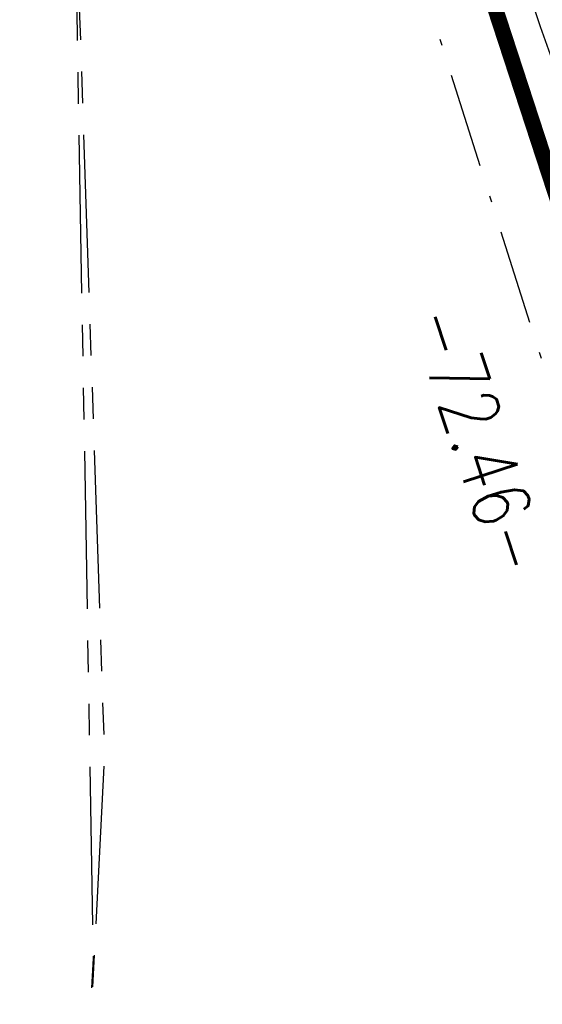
# Model space of a CAD drawing. Extents: x 446740 to 447511, y 442825 to 444215.
# Tile 68 of 94: x 447076 to 447092, y 443779 to 443810. Entities that reach past the tile are written whole.
import ezdxf

# ---------------------------------------------------------------- set-up
doc = ezdxf.new("R2010")
doc.units = 0
doc.header["$LTSCALE"] = 2
doc.header["$MEASUREMENT"] = 0
for name, pattern in [('AUSGEZOGEN', [0]), ('BAB-FM2', [2.6, 1.5, -0.5, 0.1, -0.5]), ('PHANTOMX2', [5, 2.5, -0.5, 0.5, -0.5, 0.5, -0.5])]:
    doc.linetypes.add(name, pattern=pattern)
for name, color, linetype in [('205-ABSTAND', 8, 'AUSGEZOGEN'), ('205-GRENZL-BAB', 7, 'AUSGEZOGEN'), ('BAB_FM', 5, 'BAB-FM2'), ('BOESCHG', 250, 'AUSGEZOGEN'), ('FBRTOP', 250, 'AUSGEZOGEN'), ('GRABEN', 250, 'AUSGEZOGEN'), ('Lichtwellenleiter COLT', 46, 'PHANTOMX2'), ('Lichtwellenleiter GLH', 46, 'PHANTOMX2'), ('STRASSE', 250, 'AUSGEZOGEN')]:
    doc.layers.add(name, color=color, linetype=linetype)
doc.styles.add('ROMANS', font='romans.shx', dxfattribs={"width": 0.8})

msp = doc.modelspace()

# ---------------------------------------------------------------- linework, layer by layer
at = {"layer": '205-GRENZL-BAB', "const_width": 0.5, "flags": 128}
msp.add_lwpolyline([(447083.534, 443831.977), (447105.568, 443764.523)], dxfattribs=at)
at = {"layer": 'BAB_FM', "flags": 128}
msp.add_lwpolyline([(447068.363, 443904.719), (447072.235, 443881.978), (447080.486, 443835.731), (447091.899, 443799.743), (447102.4, 443769.403), (447103.766, 443741.276), (447096.969, 443730.422), (447073.729, 443711.697), (447072.383, 443704.87), (447075.273, 443696.844), (447077.284, 443691.093), (447081.863, 443681.701), (447088.041, 443663.733), (447113.34, 443592.99), (447114.702, 443588.905)], dxfattribs=at)
at = {"layer": 'BOESCHG', "flags": 128}
msp.add_lwpolyline([(447083.47, 443840.217, -0.000754), (447089.304, 443825.478, -0.001694), (447091.867, 443818.909, -0.000371), (447101.202, 443794.688, 0.002291), (447102.728, 443790.774, 0.005759), (447104.352, 443786.798, -0.002927), (447107.591, 443778.996, -0.007014), (447109.764, 443773.452, -0.005971), (447112.147, 443766.876, -0.034722), (447113.309, 443762.616, -0.02253), (447114.337, 443755.895, -0.031507), (447114.568, 443750.627, -0.032295), (447114.137, 443745.5, -0.029249), (447113.254, 443741.293, -0.023692), (447111.622, 443736.245, -0.029377), (447109.17, 443730.737, -0.033794), (447106.452, 443726.255, -0.031294), (447103.36, 443722.394, -0.023849), (447098.771, 443717.806, -0.024522), (447098.09, 443717.246, -0.010089), (447096.347, 443716.003)], format="xyb", dxfattribs=at)
at = {"layer": 'BOESCHG'}
msp.add_lwpolyline([(447081.33, 443839.458, -0.001749), (447086.874, 443824.449, -0.003983), (447089.233, 443817.829, -0.000184), (447099.057, 443789.518, -0.002969), (447099.655, 443787.76, -0.009219), (447100.929, 443783.69, 0.006547), (447102.692, 443777.95, 0.041609), (447105.271, 443771.75, -0.041744), (447107.841, 443765.569, -0.028252), (447108.816, 443761.815, -0.017165), (447109.853, 443755.519, -0.024452), (447110.34, 443749.437, -0.04173), (447110.153, 443745.862, -0.033131), (447109.536, 443742.845, -0.019301), (447107.941, 443737.81, -0.018972), (447107.036, 443735.567, -0.005896), (447103.772, 443728.506, -0.054085), (447100.849, 443723.77, -0.033222), (447095.384, 443717.63)], format="xyb", dxfattribs=at)
at = {"layer": 'FBRTOP', "color": 0, "const_width": 0.5}
msp.add_lwpolyline([(447118.971, 443523.408, 0), (447120.057, 443520.305, 0.000001), (447128.316, 443496.708, -0.000001), (447136.574, 443473.112)], format="xyb", dxfattribs=at)
at = {"layer": 'GRABEN'}
msp.add_lwpolyline([(447090.471, 443842.939, 0.00101), (447094.844, 443830.482, 0.002787), (447098.516, 443820.27, 0.00017), (447108.025, 443794.308, 0.003476), (447108.5, 443793.04, 0.012721), (447109.344, 443790.992, 0.002822), (447113.431, 443781.885, 0.022952), (447118.401, 443772.183, 0.055502), (447121.064, 443768.532, 0.052105), (447121.758, 443767.916, 0.010019), (447125.725, 443765.194, 0.055651), (447131.05, 443762.488, 0.045794), (447138.043, 443760.571)], format="xyb", dxfattribs=at)
at = {"layer": 'GRABEN', "flags": 128}
msp.add_lwpolyline([(447082.678, 443839.336, -0.001108), (447088.479, 443824.918, -0.002547), (447090.956, 443818.628, -0.000426), (447100.209, 443794.718, 0.002351), (447101.901, 443790.396, 0.004238), (447103.597, 443786.227, -0.002351), (447106.682, 443778.722, -0.007748), (447108.839, 443773.159, -0.0066), (447111.182, 443766.559, -0.03599), (447112.329, 443762.178, -0.02537), (447113.182, 443755.816, -0.030457), (447113.287, 443750.982, -0.028242), (447112.789, 443745.793, -0.027599), (447111.823, 443741.2, -0.027765), (447110.364, 443736.768, -0.030851), (447108.262, 443732.248, -0.026044), (447105.182, 443727.212, -0.027227), (447101.776, 443722.782, -0.028021), (447098.012, 443718.869, -0.032561), (447097.452, 443718.412, -0.011881), (447095.812, 443717.303)], format="xyb", dxfattribs=at)
at = {"layer": 'Lichtwellenleiter COLT', "flags": 128}
msp.add_lwpolyline([(447064.422, 443864.573), (447068.91, 443847.52), (447072.67, 443839.81), (447077.26, 443813.73), (447077.84, 443780.36), (447075.72, 443742.94), (447074.53, 443724.68), (447075.39, 443709.36), (447080.92, 443680.16), (447086.78, 443661.15), (447091.97, 443646.45), (447103.37, 443614.36), (447120.37, 443564.47), (447134.53, 443522.63), (447135.945, 443518.731), (447149.92, 443480.21), (447172.73, 443414.51), (447188.84, 443369.58), (447210.94, 443306.43), (447229.77, 443252.99), (447235.06, 443236.42), (447240.37, 443221.29), (447249.63, 443193.81), (447256.61, 443173.59), (447271.46, 443133.27), (447287.88, 443081.86), (447309.84, 443012.75), (447321.17, 442970.28), (447336.85, 442908.82), (447338.173, 442903.098)], dxfattribs=at)
at = {"layer": 'Lichtwellenleiter GLH', "flags": 128}
msp.add_lwpolyline([(447064.425, 443864.352), (447065.727, 443855.302), (447068.997, 443847.784), (447072.274, 443841.889), (447077.231, 443815.469), (447078.194, 443786.822), (447077.093, 443765.202), (447087.419, 443659.693), (447115.326, 443580.92)], dxfattribs=at)
at = {"layer": 'STRASSE'}
for points in [[(447068.931, 443945.908, 0.000002), (447074.525, 443910.767, 0.000014)], [(447056.172, 444006.907, 0.000256), (447057.959, 443995.782, 0.000007), (447066.417, 443943.312, -0.000072), (447067.235, 443938.233, -0.000506), (447069.899, 443921.568, 0.000383), (447073.414, 443899.55, 0.002551), (447074.205, 443894.777, 0.000503), (447078.363, 443870.591, 0.006787), (447082.529, 443848.311, 0.026597), (447083.97, 443842.705, 0.011408), (447085.657, 443837.742, 0.003012), (447092.583, 443819.14, 0.000539), (447102.034, 443794.298, 0.00389), (447103.374, 443790.868, 0.002567), (447104.913, 443787.074, -0.001252), (447108.088, 443779.304, -0.003407), (447110.594, 443773.006, -0.003634)]]:
    msp.add_lwpolyline(points, format="xyb", dxfattribs=at)

# ---------------------------------------------------------------- texts
at = {"layer": '205-ABSTAND', "insert": (447090.078, 443796.789), "char_height": 1.8, "attachment_point": 5, "rotation": 288.0896, "style": 'ROMANS'}
msp.add_mtext('\\A1;-72.46-', dxfattribs=at)

doc.saveas('drawing.dxf')
